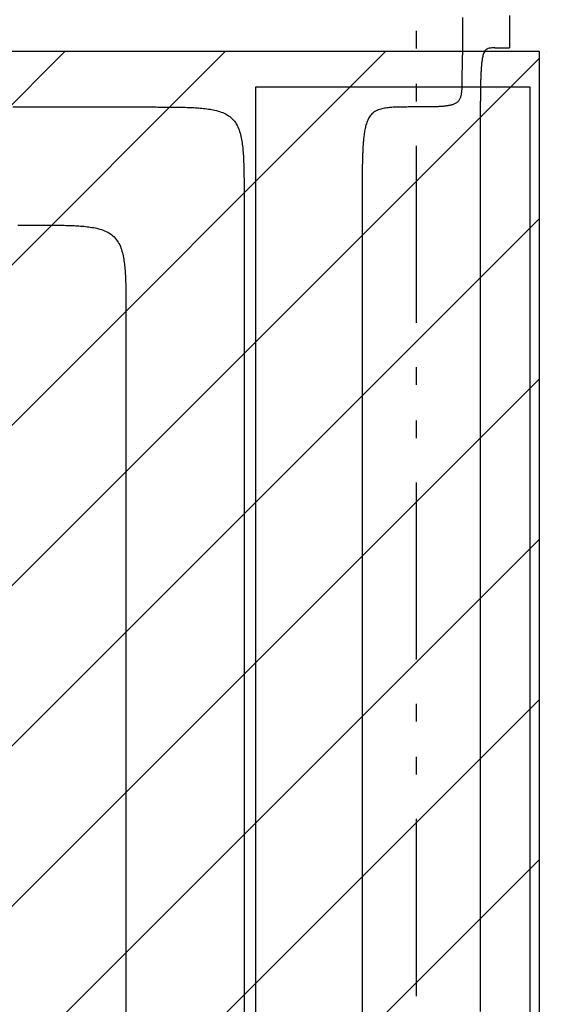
# Model space of a CAD drawing. Extents: x 997 to 109698, y 921 to 94021.
# Tile 41 of 256: x 15558 to 16673, y 16598 to 18683. Entities that reach past the tile are written whole.
import ezdxf

# ---------------------------------------------------------------- set-up
doc = ezdxf.new("R2010")
doc.units = 0
doc.header["$MEASUREMENT"] = 0
for name, color, linetype in [('12', 7, 'CONTINUOUS'), ('28', 7, 'CONTINUOUS'), ('39', 7, 'CONTINUOUS'), ('40', 7, 'CONTINUOUS')]:
    doc.layers.add(name, color=color, linetype=linetype)

msp = doc.modelspace()

# ---------------------------------------------------------------- linework, layer by layer
at = {"layer": '12', "color": 5}
msp.add_line((16495.08386, 18623.118341), (16494.093861, 18560.618341), dxfattribs=at)
at = {"layer": '12', "color": 6}
msp.add_line((16564.013861, 18623.118341), (16595.08386, 18623.118341), dxfattribs=at)
at = {"layer": '12', "color": 5}
for points in [[(16495.08386, 18687.903726), (16495.083861, 18671.70738), (16495.08386, 18655.511033), (16495.08386, 18639.314687), (16495.08386, 18623.118341)], [(16494.093861, 18560.618341), (16494.093961, 18559.155956), (16494.093929, 18557.693585), (16494.093265, 18556.231223), (16494.091468, 18554.768867), (16494.088037, 18553.306513), (16494.082474, 18551.844156), (16494.074277, 18550.381794), (16494.062947, 18548.919423), (16494.047982, 18547.457038), (16494.028884, 18545.994637), (16494.005143, 18544.532215), (16493.975892, 18543.069821), (16493.939756, 18541.607568), (16493.895322, 18540.145579), (16493.84118, 18538.683972), (16493.775917, 18537.222869), (16493.698122, 18535.762391), (16493.606382, 18534.302656), (16493.499285, 18532.843787), (16493.375301, 18531.385943), (16493.231476, 18529.929754), (16493.063931, 18528.476156), (16492.868767, 18527.02609), (16492.64209, 18525.580498), (16492.380001, 18524.140322), (16492.078604, 18522.706502), (16491.733881, 18521.280183), (16491.340138, 18519.865303), (16490.890446, 18518.467856), (16490.377851, 18517.093888), (16489.795395, 18515.749439), (16489.136123, 18514.440552), (16488.394076, 18513.17341), (16487.569958, 18511.955134), (16486.6672, 18510.793224), (16485.689243, 18509.695188), (16484.639524, 18508.668527), (16483.521648, 18507.720351), (16482.341844, 18506.851354), (16481.108477, 18506.057037), (16479.82997, 18505.33275), (16478.514745, 18504.673846), (16477.171227, 18504.075675), (16475.807202, 18503.533617), (16474.426356, 18503.043215), (16473.030763, 18502.600082), (16471.622488, 18502.19983), (16470.203601, 18501.83807), (16468.776168, 18501.510415), (16467.342256, 18501.212476), (16465.903841, 18500.940016), (16464.461895, 18500.690461), (16463.016765, 18500.46226), (16461.568794, 18500.25388), (16460.118322, 18500.063783), (16458.66569, 18499.890435), (16457.211238, 18499.732302), (16455.755308, 18499.587848), (16454.29824, 18499.455539), (16452.84037, 18499.333853), (16451.381906, 18499.221716), (16449.922901, 18499.118576), (16448.463401, 18499.023911), (16447.003452, 18498.937196), (16445.5431, 18498.857909), (16444.08239, 18498.785527), (16442.621368, 18498.719528), (16441.160079, 18498.659388), (16439.69857, 18498.604585), (16438.236886, 18498.554596), (16436.775072, 18498.508898), (16435.313173, 18498.466984), (16433.85121, 18498.428546), (16432.389186, 18498.393407), (16430.927106, 18498.361393), (16429.464975, 18498.33233), (16428.002799, 18498.306044), (16426.54058, 18498.28236), (16425.078324, 18498.261105), (16423.616036, 18498.242105), (16422.153719, 18498.225185), (16420.69138, 18498.210171), (16419.229021, 18498.19689), (16417.766649, 18498.185166), (16416.304267, 18498.174827), (16414.84188, 18498.165696), (16413.379491, 18498.157618), (16411.917103, 18498.150509), (16410.454714, 18498.144307), (16408.992326, 18498.138952), (16407.529937, 18498.13438), (16406.067548, 18498.130531), (16404.605158, 18498.127344), (16403.142769, 18498.124756), (16401.680379, 18498.122707), (16400.217989, 18498.121134), (16398.755599, 18498.119977), (16397.293209, 18498.119174), (16395.830818, 18498.118663), (16394.368427, 18498.118383), (16392.906036, 18498.118273), (16391.443645, 18498.11827), (16389.981252, 18498.118313), (16388.518861, 18498.118341)], [(16388.518861, 18498.118341), (16385.853747, 18498.118558), (16383.188658, 18498.118412), (16380.523586, 18498.116705), (16377.858525, 18498.112241), (16375.193468, 18498.103824), (16372.528408, 18498.090256), (16369.863339, 18498.070342), (16367.198255, 18498.042884), (16364.533148, 18498.006685), (16361.868012, 18497.960548), (16359.20292, 18497.902741), (16356.538146, 18497.830158), (16353.873999, 18497.739471), (16351.210786, 18497.627352), (16348.548816, 18497.490476), (16345.888395, 18497.325516), (16343.229832, 18497.129144), (16340.573435, 18496.898033), (16337.919972, 18496.627654), (16335.271688, 18496.309613), (16332.631128, 18495.934739), (16330.000835, 18495.493865), (16327.383351, 18494.977821), (16324.78122, 18494.377438), (16322.197272, 18493.683457), (16319.640207, 18492.88477), (16317.124195, 18491.968548), (16314.663614, 18490.921895), (16312.272845, 18489.731915), (16309.966267, 18488.385715), (16307.757531, 18486.875565), (16305.658013, 18485.209942), (16303.678638, 18483.400489), (16301.830335, 18481.458851), (16300.124031, 18479.396673), (16298.567314, 18477.225992), (16297.153203, 18474.96055), (16295.870748, 18472.614559), (16294.708997, 18470.202225), (16293.656998, 18467.73776), (16292.703804, 18465.235361), (16291.839501, 18462.706226), (16291.056694, 18460.154247), (16290.348364, 18457.582226), (16289.707491, 18454.992966), (16289.127056, 18452.38927), (16288.600039, 18449.77394), (16288.11942, 18447.149781), (16287.678552, 18444.519408), (16287.2737, 18441.883989), (16286.902497, 18439.244009), (16286.562587, 18436.599946), (16286.251613, 18433.952282), (16285.967217, 18431.301497), (16285.707041, 18428.648071), (16285.468729, 18425.992484), (16285.249923, 18423.335216), (16285.048268, 18420.676748), (16284.861842, 18418.017442), (16284.689722, 18415.357392), (16284.53112, 18412.696658), (16284.385252, 18410.035297), (16284.25133, 18407.373367), (16284.12857, 18404.710926), (16284.016185, 18402.048031), (16283.913388, 18399.384741), (16283.819395, 18396.721114), (16283.733418, 18394.057206), (16283.654672, 18391.393077), (16283.582371, 18388.728785), (16283.515802, 18386.064378), (16283.4546, 18383.399876), (16283.398502, 18380.735284), (16283.347246, 18378.07061), (16283.300569, 18375.40586), (16283.25821, 18372.741041), (16283.219905, 18370.07616), (16283.185393, 18367.411224), (16283.15441, 18364.746239), (16283.126696, 18362.081214), (16283.101987, 18359.416153), (16283.080021, 18356.751065), (16283.060535, 18354.085955), (16283.043268, 18351.420832), (16283.027957, 18348.755702), (16283.014348, 18346.09057), (16283.002283, 18343.425441), (16282.99167, 18340.760314), (16282.982416, 18338.095187), (16282.974429, 18335.430062), (16282.967615, 18332.764938), (16282.961884, 18330.099815), (16282.957142, 18327.434693), (16282.953297, 18324.769571), (16282.950257, 18322.10445), (16282.947929, 18319.439328), (16282.946221, 18316.774207), (16282.945041, 18314.109086), (16282.944295, 18311.443963), (16282.943892, 18308.778841), (16282.94374, 18306.113718), (16282.943745, 18303.448593), (16282.943816, 18300.783468), (16282.943861, 18298.118341)], [(16282.943861, 18298.118341), (16282.94386, 18255.726033), (16282.943861, 18213.333726), (16282.943861, 18170.941418), (16282.943861, 18128.54911), (16282.94386, 18086.156802), (16282.94386, 18043.764495), (16282.94386, 18001.372187), (16282.943861, 17958.979879), (16282.943861, 17916.587572), (16282.943861, 17874.195264), (16282.943861, 17831.802956), (16282.943861, 17789.410649), (16282.943861, 17747.018341), (16282.943861, 17704.626033), (16282.943861, 17662.233726), (16282.943861, 17619.841418), (16282.943861, 17577.44911), (16282.94386, 17535.056803), (16282.943861, 17492.664495), (16282.94386, 17450.272187), (16282.943861, 17407.879879), (16282.943861, 17365.487571), (16282.943861, 17323.095264), (16282.943861, 17280.702957), (16282.943861, 17238.310649), (16282.943861, 17195.918341), (16282.943861, 17153.526033), (16282.943861, 17111.133726), (16282.943861, 17068.741418), (16282.943861, 17026.34911), (16282.943861, 16983.956803), (16282.943861, 16941.564495), (16282.943861, 16899.172187), (16282.943861, 16856.77988), (16282.94386, 16814.387572), (16282.943861, 16771.995264), (16282.943861, 16729.602957), (16282.94386, 16687.210649), (16282.943861, 16644.818341), (16282.943861, 16602.426033), (16282.943861, 16560.033725)], [(15553.982322, 18248.118341), (15568.463091, 18248.118341), (15582.94386, 18248.118341)], [(15582.94386, 18248.118341), (15586.406157, 18248.118462), (15589.868456, 18248.118571), (15593.330756, 18248.118287), (15596.793056, 18248.117228), (15600.255354, 18248.115014), (15603.717651, 18248.111263), (15607.179943, 18248.105593), (15610.642231, 18248.097624), (15614.104513, 18248.086975), (15617.566787, 18248.073263), (15621.029053, 18248.056109), (15624.491309, 18248.03513), (15627.953554, 18248.009946), (15631.415787, 18247.980176), (15634.878004, 18247.945406), (15638.340181, 18247.904827), (15641.802272, 18247.857347), (15645.264235, 18247.801867), (15648.726027, 18247.73729), (15652.187605, 18247.662517), (15655.648924, 18247.576452), (15659.109942, 18247.477996), (15662.570616, 18247.366053), (15666.030901, 18247.239522), (15669.490755, 18247.097308), (15672.950135, 18246.938312), (15676.408946, 18246.761214), (15679.866797, 18246.563366), (15683.323184, 18246.341634), (15686.777606, 18246.092882), (15690.22956, 18245.813976), (15693.678544, 18245.50178), (15697.124054, 18245.153159), (15700.565589, 18244.764976), (15704.002645, 18244.334097), (15707.434689, 18243.857321), (15710.860058, 18243.329119), (15714.275684, 18242.741057), (15717.678408, 18242.084521), (15721.065073, 18241.350896), (15724.432522, 18240.531567), (15727.777597, 18239.617918), (15731.09714, 18238.601335), (15734.386521, 18237.472791), (15737.633308, 18236.221087), (15740.822498, 18234.83431), (15743.939089, 18233.300542), (15746.968077, 18231.607868), (15749.89446, 18229.744374), (15752.703521, 18227.700091), (15755.382716, 18225.479787), (15757.920493, 18223.094974), (15760.305307, 18220.557196), (15762.525611, 18217.878002), (15764.569894, 18215.068941), (15766.433388, 18212.142558), (15768.126061, 18209.113569), (15769.659829, 18205.996978), (15771.046607, 18202.807788), (15772.29831, 18199.561002), (15773.426854, 18196.271621), (15774.443438, 18192.952077), (15775.357087, 18189.607002), (15776.176416, 18186.239553), (15776.910041, 18182.852888), (15777.566576, 18179.450164), (15778.154638, 18176.034539), (15778.68284, 18172.60917), (15779.159616, 18169.177126), (15779.590495, 18165.740069), (15779.978678, 18162.298534), (15780.3273, 18158.853024), (15780.639496, 18155.404041), (15780.918402, 18151.952087), (15781.167153, 18148.497665), (15781.388885, 18145.041277), (15781.586733, 18141.583426), (15781.763831, 18138.124615), (15781.922827, 18134.665236), (15782.065041, 18131.205382), (15782.191572, 18127.745096), (15782.303516, 18124.284422), (15782.401971, 18120.823404), (15782.488037, 18117.362085), (15782.562809, 18113.900508), (15782.627386, 18110.438716), (15782.682866, 18106.976753), (15782.730347, 18103.514661), (15782.770926, 18100.052485), (15782.805695, 18096.590268), (15782.835466, 18093.128034), (15782.86065, 18089.66579), (15782.881628, 18086.203534), (15782.898783, 18082.741268), (15782.912494, 18079.278994), (15782.923144, 18075.816712), (15782.931113, 18072.354424), (15782.936782, 18068.892131), (15782.940533, 18065.429835), (15782.942748, 18061.967536), (15782.943806, 18058.505236), (15782.944091, 18055.042936), (15782.943982, 18051.580638), (15782.943861, 18048.118341)], [(15782.943861, 18048.118341), (15782.943861, 18012.937572), (15782.943861, 17977.756803), (15782.943861, 17942.576033), (15782.94386, 17907.395264), (15782.943861, 17872.214495), (15782.943861, 17837.033726), (15782.94386, 17801.852956), (15782.943861, 17766.672187), (15782.943861, 17731.491418), (15782.94386, 17696.310648), (15782.943861, 17661.12988), (15782.943861, 17625.94911), (15782.943861, 17590.768341), (15782.943861, 17555.587571), (15782.943861, 17520.406802), (15782.94386, 17485.226033), (15782.943861, 17450.045264), (15782.943861, 17414.864495), (15782.943861, 17379.683726), (15782.943861, 17344.502956), (15782.943861, 17309.322187), (15782.943861, 17274.141417), (15782.943861, 17238.960649), (15782.943861, 17203.779879), (15782.943861, 17168.59911), (15782.943861, 17133.418341), (15782.943861, 17098.237572), (15782.943861, 17063.056803), (15782.943861, 17027.876034), (15782.943861, 16992.695264), (15782.943861, 16957.514495), (15782.943861, 16922.333725), (15782.943861, 16887.152956), (15782.943861, 16851.972187), (15782.943861, 16816.791418), (15782.943861, 16781.610649), (15782.943861, 16746.429879), (15782.943861, 16711.24911), (15782.943861, 16676.068341), (15782.943861, 16640.887572), (15782.943861, 16605.706803), (15782.943861, 16570.526033)]]:
    msp.add_lwpolyline(points, dxfattribs=at)
at = {"layer": '12', "color": 6}
for points in [[(16595.08386, 18691.749879), (16595.08386, 18674.591995), (16595.08386, 18657.43411), (16595.08386, 18640.276226), (16595.08386, 18623.118341)], [(16564.013861, 18623.118341), (16561.919751, 18623.116844), (16559.826153, 18623.098157), (16557.731776, 18623.040988), (16555.635451, 18622.923833), (16553.544433, 18622.71003), (16551.479853, 18622.337967), (16549.464247, 18621.743875), (16547.533883, 18620.885029), (16545.751745, 18619.759634), (16544.182184, 18618.371695), (16542.845, 18616.753783), (16541.712278, 18614.969057), (16540.753777, 18613.082077), (16539.94173, 18611.14103), (16539.253596, 18609.159485), (16538.667499, 18607.14661), (16538.161565, 18605.111577), (16537.714603, 18603.063235), (16537.314877, 18601.006059), (16536.957546, 18598.941328), (16536.637926, 18596.870246), (16536.351332, 18594.794023), (16536.09308, 18592.713863), (16535.858487, 18590.630974), (16535.643454, 18588.546374), (16535.446133, 18586.460372), (16535.265211, 18584.3731), (16535.099376, 18582.284696), (16534.947317, 18580.195293), (16534.807721, 18578.105028), (16534.679277, 18576.014035), (16534.560671, 18573.922449), (16534.450594, 18571.830407), (16534.34784, 18569.738029), (16534.251836, 18567.645365), (16534.162228, 18565.552436), (16534.078666, 18563.459265), (16534.000797, 18561.365872), (16533.928272, 18559.272279), (16533.860738, 18557.178509), (16533.797844, 18555.084583), (16533.739238, 18552.990524), (16533.68457, 18550.896351), (16533.633487, 18548.802088), (16533.585639, 18546.707757), (16533.540691, 18544.613377), (16533.498452, 18542.518957), (16533.458809, 18540.4245), (16533.421648, 18538.330007), (16533.386854, 18536.235482), (16533.354312, 18534.140926), (16533.32391, 18532.046341), (16533.295532, 18529.95173), (16533.269066, 18527.857096), (16533.244396, 18525.76244), (16533.221408, 18523.667765), (16533.199988, 18521.573072), (16533.180023, 18519.478366), (16533.161398, 18517.383646), (16533.143999, 18515.288917), (16533.127712, 18513.19418), (16533.112443, 18511.099436), (16533.098149, 18509.004687), (16533.084792, 18506.909932), (16533.072335, 18504.815173), (16533.06074, 18502.720409), (16533.04997, 18500.62564), (16533.039987, 18498.530868), (16533.030755, 18496.436092), (16533.022236, 18494.341312), (16533.014393, 18492.24653), (16533.007187, 18490.151745), (16533.000583, 18488.056957), (16532.994542, 18485.962168), (16532.989027, 18483.867376), (16532.984001, 18481.772583), (16532.979427, 18479.677789), (16532.975266, 18477.582994), (16532.971483, 18475.488198), (16532.968038, 18473.393403), (16532.964898, 18471.298607), (16532.96204, 18469.203812), (16532.959451, 18467.109017), (16532.957119, 18465.014222), (16532.95503, 18462.919428), (16532.95317, 18460.824633), (16532.951526, 18458.729839), (16532.950086, 18456.635045), (16532.948835, 18454.540251), (16532.947761, 18452.445456), (16532.946851, 18450.350663), (16532.946091, 18448.255868), (16532.945468, 18446.161075), (16532.944968, 18444.066281), (16532.944579, 18441.971487), (16532.944287, 18439.876693), (16532.944079, 18437.781899), (16532.943941, 18435.687106), (16532.943861, 18433.592312), (16532.943826, 18431.497518), (16532.943821, 18429.402724), (16532.943834, 18427.30793), (16532.943852, 18425.213135), (16532.943861, 18423.118341)], [(15543.616937, 18498.118341), (15562.905399, 18498.118341), (15582.19386, 18498.118341), (15601.482322, 18498.118341), (15620.770784, 18498.118341), (15640.059245, 18498.118341), (15659.347706, 18498.118341), (15678.636168, 18498.118341), (15697.92463, 18498.118341), (15717.213091, 18498.118341), (15736.501553, 18498.118341), (15755.790014, 18498.118341), (15775.078476, 18498.118341), (15794.366937, 18498.118341), (15813.655399, 18498.118341), (15832.94386, 18498.118341)], [(15832.94386, 18498.118341), (15836.406157, 18498.118462), (15839.868456, 18498.118571), (15843.330756, 18498.118287), (15846.793056, 18498.117228), (15850.255355, 18498.115014), (15853.717651, 18498.111263), (15857.179943, 18498.105593), (15860.642231, 18498.097624), (15864.104513, 18498.086975), (15867.566787, 18498.073263), (15871.029053, 18498.056109), (15874.491309, 18498.03513), (15877.953554, 18498.009946), (15881.415787, 18497.980176), (15884.878004, 18497.945406), (15888.340181, 18497.904828), (15891.802272, 18497.857347), (15895.264235, 18497.801867), (15898.726027, 18497.73729), (15902.187605, 18497.662517), (15905.648924, 18497.576452), (15909.109942, 18497.477996), (15912.570616, 18497.366052), (15916.030901, 18497.239522), (15919.490755, 18497.097308), (15922.950135, 18496.938312), (15926.408946, 18496.761213), (15929.866797, 18496.563365), (15933.323184, 18496.341634), (15936.777606, 18496.092882), (15940.22956, 18495.813976), (15943.678544, 18495.50178), (15947.124054, 18495.153158), (15950.565589, 18494.764976), (15954.002645, 18494.334097), (15957.434689, 18493.857321), (15960.860058, 18493.329119), (15964.275684, 18492.741057), (15967.678408, 18492.084521), (15971.065073, 18491.350896), (15974.432522, 18490.531567), (15977.777597, 18489.617918), (15981.09714, 18488.601335), (15984.386521, 18487.472791), (15987.633308, 18486.221088), (15990.822498, 18484.83431), (15993.939089, 18483.300542), (15996.968077, 18481.607868), (15999.89446, 18479.744374), (16002.703521, 18477.700091), (16005.382716, 18475.479787), (16007.920493, 18473.094974), (16010.305306, 18470.557197), (16012.525611, 18467.878002), (16014.569894, 18465.06894), (16016.433388, 18462.142558), (16018.126061, 18459.113569), (16019.659829, 18455.996978), (16021.046607, 18452.807788), (16022.29831, 18449.561002), (16023.426854, 18446.271621), (16024.443438, 18442.952077), (16025.357087, 18439.607002), (16026.176416, 18436.239553), (16026.910041, 18432.852888), (16027.566577, 18429.450164), (16028.154638, 18426.034539), (16028.682841, 18422.60917), (16029.159617, 18419.177126), (16029.590496, 18415.740069), (16029.978678, 18412.298534), (16030.3273, 18408.853024), (16030.639496, 18405.404041), (16030.918402, 18401.952087), (16031.167153, 18398.497665), (16031.388885, 18395.041277), (16031.586733, 18391.583426), (16031.763832, 18388.124615), (16031.922827, 18384.665236), (16032.065041, 18381.205381), (16032.191572, 18377.745096), (16032.303516, 18374.284422), (16032.401972, 18370.823404), (16032.488037, 18367.362085), (16032.562809, 18363.900508), (16032.627386, 18360.438716), (16032.682866, 18356.976752), (16032.730347, 18353.514661), (16032.770926, 18350.052485), (16032.805695, 18346.590267), (16032.835466, 18343.128035), (16032.86065, 18339.66579), (16032.881628, 18336.203533), (16032.898783, 18332.741268), (16032.912494, 18329.278994), (16032.923144, 18325.816712), (16032.931113, 18322.354424), (16032.936782, 18318.892131), (16032.940533, 18315.429835), (16032.942748, 18311.967536), (16032.943806, 18308.505236), (16032.944091, 18305.042936), (16032.943982, 18301.580637), (16032.943861, 18298.118341)], [(16532.943861, 18423.118341), (16532.943861, 18377.120264), (16532.943861, 18331.122187), (16532.943861, 18285.12411), (16532.943861, 18239.126033), (16532.943861, 18193.127956), (16532.943861, 18147.129879), (16532.943861, 18101.131803), (16532.943861, 18055.133726), (16532.943861, 18009.135649), (16532.943861, 17963.137572), (16532.943861, 17917.139495), (16532.943861, 17871.141418), (16532.943861, 17825.143341), (16532.943861, 17779.145264), (16532.943861, 17733.147187), (16532.943861, 17687.14911), (16532.94386, 17641.151033), (16532.943861, 17595.152956), (16532.94386, 17549.154879), (16532.943861, 17503.156803), (16532.94386, 17457.158725), (16532.943861, 17411.160648), (16532.94386, 17365.162572), (16532.943861, 17319.164495), (16532.943861, 17273.166418), (16532.943861, 17227.168341), (16532.943861, 17181.170264), (16532.943861, 17135.172187), (16532.943861, 17089.17411), (16532.943861, 17043.176033), (16532.943861, 16997.177957), (16532.943861, 16951.17988), (16532.943861, 16905.181803), (16532.943861, 16859.183726), (16532.943861, 16813.185649), (16532.943861, 16767.187572), (16532.943861, 16721.189495), (16532.943861, 16675.191418), (16532.943861, 16629.193341), (16532.943861, 16583.195264)], [(16032.943861, 18298.118341), (16032.943861, 18258.129879), (16032.943861, 18218.141418), (16032.94386, 18178.152957), (16032.943861, 18138.164495), (16032.943861, 18098.176034), (16032.943861, 18058.187572), (16032.943861, 18018.19911), (16032.943861, 17978.210649), (16032.943861, 17938.222187), (16032.943861, 17898.233726), (16032.94386, 17858.245264), (16032.94386, 17818.256802), (16032.94386, 17778.268341), (16032.943861, 17738.279879), (16032.94386, 17698.291418), (16032.943861, 17658.302956), (16032.943861, 17618.314495), (16032.943861, 17578.326033), (16032.943861, 17538.337572), (16032.943861, 17498.34911), (16032.943861, 17458.360649), (16032.943861, 17418.372187), (16032.943861, 17378.383726), (16032.94386, 17338.395264), (16032.943861, 17298.406802), (16032.94386, 17258.418341), (16032.943861, 17218.429879), (16032.943861, 17178.441418), (16032.943861, 17138.452956), (16032.94386, 17098.464495), (16032.943861, 17058.476033), (16032.943861, 17018.487572), (16032.943861, 16978.49911), (16032.943861, 16938.510649), (16032.943861, 16898.522187), (16032.94386, 16858.533726), (16032.943861, 16818.545264), (16032.943861, 16778.556802), (16032.94386, 16738.568341), (16032.943861, 16698.57988), (16032.94386, 16658.591418), (16032.943861, 16618.602956), (16032.943861, 16578.614495)]]:
    msp.add_lwpolyline(points, dxfattribs=at)
at = {"layer": '28', "color": 2}
for p, q in [((13497.601607, 16459.100411), (15654.53596, 18616.034763)), ((13497.601607, 16119.689156), (15993.947215, 18616.034763)), ((13497.601607, 15780.277901), (16333.358469, 18616.034763)), ((16672.769724, 18616.034763), (16672.769724, 18616.034763)), ((13497.601607, 15440.866646), (16657.746869, 18601.011908)), ((13497.601607, 15101.455391), (16657.746869, 18261.600653)), ((13497.601607, 14762.044136), (16657.746869, 17922.189398)), ((13497.601607, 14422.632881), (16657.746869, 17582.778143)), ((13497.601607, 14083.221626), (16657.746869, 17243.366888)), ((13497.601607, 13743.810371), (16657.746869, 16903.955633))]:
    msp.add_line(p, q, dxfattribs=at)
at = {"layer": '39', "color": 141, "linetype": 'Continuous'}
for p, q in [((16057.78305, 18540.953237), (16637.78305, 18540.953237)), ((16057.78305, 13330.953237), (16057.78305, 18540.953237)), ((16637.78305, 18540.953237), (16637.78305, 13330.953237))]:
    msp.add_line(p, q, dxfattribs=at)
at = {"layer": '40', "color": 8, "linetype": 'Continuous'}
for p, q in [((16397.746869, 18622.204237), (16397.746869, 18659.704237)), ((13497.601607, 18616.034763), (16657.746869, 18616.034763)), ((16657.746869, 18616.034763), (16657.746869, 13310.953237)), ((16397.746869, 18509.704237), (16397.746869, 18547.204237)), ((16397.746869, 18040.954237), (16397.746869, 18415.954237)), ((16397.746869, 17909.704237), (16397.746869, 17947.204237)), ((16397.746869, 17797.204237), (16397.746869, 17834.704237)), ((16397.746869, 17328.454237), (16397.746869, 17703.454237)), ((16397.746869, 17197.204237), (16397.746869, 17234.704237)), ((16397.746869, 17084.704237), (16397.746869, 17122.204237)), ((16397.746869, 16615.954237), (16397.746869, 16990.954237))]:
    msp.add_line(p, q, dxfattribs=at)

doc.saveas('drawing.dxf')
